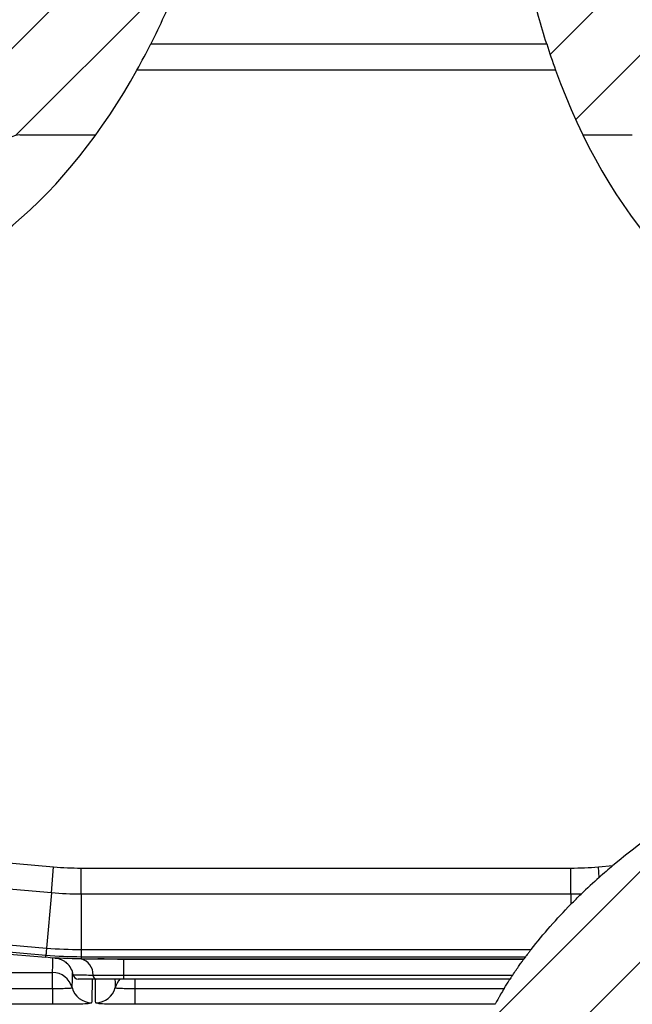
# Model space of a CAD drawing. Header units: millimetres. Extents: x 5 to 589, y 5 to 415.
# Tile 7 of 18: x 396 to 426, y 110 to 159. Entities that reach past the tile are written whole.
import ezdxf

# ---------------------------------------------------------------- set-up
doc = ezdxf.new("R2010")
doc.units = ezdxf.units.MM
doc.header["$PDSIZE"] = -1
doc.layers.add('QUOTE', color=1, linetype='Continuous')
doc.styles.add('SLDTEXTSTYLE0', font='TXT', dxfattribs={"width": 0.75})
doc.dimstyles.new('SLDDIMSTYLE2', dxfattribs={"dimtxt": 3.5, "dimasz": 6, "dimexe": 0, "dimexo": 0.0625, "dimgap": 0.875, "dimtad": 1, "dimdec": 1, "dimlfac": 2, "dimrnd": 1e-09, "dimzin": 12, "dimdsep": 46, "dimtxsty": 'SLDTEXTSTYLE0', "dimblk1": 'NONE', "dimsah": 1, "dimcen": 0, "dimadec": 0, "dimazin": 3, "dimtfac": 1, "dimtdec": 3, "dimtmove": 0, "dimatfit": 3, "dimldrblk": 'NONE', "dimfxl": 1, "dimfrac": 2, "dimtolj": 1, "dimtzin": 12, "dimarcsym": 0})

# ---------------------------------------------------------------- blocks, each defined once
blk = doc.blocks.new('_D_6')
at = {"layer": 'Defpoints', "color": 0}
for p in [(432.056, 111.221), (429.28, 106.413)]:
    blk.add_point(p, dxfattribs=at)
at = {"layer": 'QUOTE', "color": 0, "lineweight": -2}
for p, q in [((432.056, 111.221), (429.28, 106.413)), ((416.385, 84.079), (426.28, 101.217))]:
    blk.add_line(p, q, dxfattribs=at)
at = {"layer": 'QUOTE', "color": 0}
blk.add_solid([(425.414, 101.717), (427.146, 100.717), (429.28, 106.413)], dxfattribs=at)
at = {"layer": 'QUOTE', "color": 0, "insert": (413.034, 87.024), "char_height": 3.5, "attachment_point": 1, "rotation": 60, "style": 'SLDTEXTSTYLE0'}
blk.add_mtext('\\A1;∅11.1', dxfattribs=at)
blk = doc.blocks.new('_NONE')

msp = doc.modelspace()

# ---------------------------------------------------------------- hatches: boundary and pattern name
at = {"linetype": 'Continuous', "lineweight": 18}
h = msp.add_hatch(dxfattribs=at)
h.set_pattern_fill('ANSI31', style=0)
edge = h.paths.add_edge_path(flags=0)
edge.add_line((393.336, 173.817), (377.668, 173.817))
edge.add_arc((377.668, 165.317), 8.5, 90, 180)
edge.add_line((369.168, 165.317), (369.168, 160.339))
edge.add_spline(control_points=[(369.168, 160.339), (369.168, 160.293), (369.166, 160.248), (369.161, 160.202), (369.156, 160.155), (369.149, 160.109), (369.139, 160.063)], knot_values=[0.001354, 0.001354, 0.001354, 0.001354, 0.001626, 0.001626, 0.001626, 0.001907, 0.001907, 0.001907, 0.001907], weights=[1, 1, 1, 1, 1, 1, 1], degree=3, periodic=0)
edge.add_spline(control_points=[(369.139, 160.063), (370.742, 156.877), (372.793, 153.89), (375.097, 151.432)], knot_values=[0.166484, 0.166484, 0.166484, 0.166484, 0.238797, 0.238797, 0.238797, 0.238797], weights=[1, 1, 1, 1], degree=3, periodic=0)
edge.add_line((375.097, 151.432), (375.288, 151.432))
edge.add_spline(control_points=[(375.288, 151.432), (375.316, 151.432), (375.344, 151.433), (375.373, 151.435), (375.484, 151.445), (375.595, 151.473), (375.698, 151.518), (375.799, 151.563), (375.894, 151.626), (375.975, 151.702), (376.056, 151.778), (376.125, 151.869), (376.176, 151.967)], knot_values=[0, 0, 0, 0, 0.00017, 0.00017, 0.00017, 0.000849, 0.000849, 0.000849, 0.001524, 0.001524, 0.001524, 0.002198, 0.002198, 0.002198, 0.002198], weights=[1, 1, 1, 1, 1, 1, 1, 1, 1, 1, 1, 1, 1], degree=3, periodic=0)
edge.add_spline(control_points=[(376.176, 151.967), (376.181, 151.976), (376.186, 151.985), (376.19, 151.995), (376.208, 152.032), (376.224, 152.071), (376.237, 152.111)], knot_values=[0.004652, 0.004652, 0.004652, 0.004652, 0.004713, 0.004713, 0.004713, 0.004961, 0.004961, 0.004961, 0.004961], weights=[1, 1, 1, 1, 1, 1, 1], degree=3, periodic=0)
edge.add_ellipse((377.168, 151.679), major_axis=(0, 1.18), ratio=0.847323, start_angle=0, end_angle=68.5418, ccw=False)
edge.add_line((377.168, 152.859), (390.831, 152.859))
edge.add_ellipse((390.821, 151.679), major_axis=(-0.033, -1.18), ratio=0.847231, start_angle=91.8827, end_angle=181.3516, ccw=False)
edge.add_line((391.822, 151.69), (391.822, 150.197))
edge.add_ellipse((392.822, 150.214), major_axis=(-0.025, -1.414), ratio=0.707053, start_angle=271.4142, end_angle=360.7071)
edge.add_line((392.809, 148.8), (393.526, 148.8))
edge.add_ellipse((393.514, 150.214), major_axis=(0.025, -1.414), ratio=0.707053, start_angle=359.2929, end_angle=448.5858)
edge.add_line((394.514, 150.197), (394.514, 151.69))
edge.add_ellipse((395.514, 151.679), major_axis=(0.033, -1.18), ratio=0.847231, start_angle=178.6484, end_angle=268.1173, ccw=False)
edge.add_line((395.505, 152.859), (399.266, 152.859))
edge.add_spline(control_points=[(399.266, 152.859), (402.535, 157.368), (404.853, 163.234), (405.428, 168.817)], knot_values=[0.475924, 0.475924, 0.475924, 0.475924, 0.596653, 0.596653, 0.596653, 0.596653], weights=[1, 1, 1, 1], degree=3, periodic=0)
edge.add_line((405.428, 168.817), (402.195, 168.817))
edge.add_arc((402.195, 173.817), 5, 220, 270, ccw=False)
edge.add_line((398.365, 170.603), (397.167, 172.031))
edge.add_arc((393.336, 168.817), 5, 40, 90)
edge = h.paths.add_edge_path(flags=0)
edge.add_line((388.494, 162.09), (385.701, 165.607))
edge.add_arc((388.168, 167.567), 3.151, 28.9173, 218.4629, ccw=False)
edge.add_line((390.926, 169.091), (393.098, 165.159))
edge.add_arc((390.668, 163.817), 2.776, -141.5371, 28.9173, ccw=False)
edge = h.paths.add_edge_path(flags=0)
edge.add_line((378.067, 167.594), (380.817, 166.344))
edge.add_arc((379.668, 163.817), 2.776, -114.444, 65.556, ccw=False)
edge.add_line((378.519, 161.29), (375.769, 162.54))
edge.add_arc((376.918, 165.067), 2.776, 65.556, 245.556, ccw=False)
h = msp.add_hatch(dxfattribs=at)
h.set_pattern_fill('ANSI31', style=0)
edge = h.paths.add_edge_path(flags=0)
edge.add_line((424.169, 172.031), (422.971, 170.603))
edge.add_arc((419.141, 173.817), 5, 281.0835, 320, ccw=False)
edge.add_spline(control_points=[(420.102, 168.91), (419.733, 163.52), (421.04, 157.666), (423.386, 152.859)], knot_values=[0.077593, 0.077593, 0.077593, 0.077593, 0.194924, 0.194924, 0.194924, 0.194924], weights=[1, 1, 1, 1], degree=3, periodic=0)
edge.add_line((423.386, 152.859), (425.831, 152.859))
edge.add_ellipse((425.821, 151.679), major_axis=(-0.033, -1.18), ratio=0.847231, start_angle=91.8827, end_angle=181.3516, ccw=False)
edge.add_line((426.822, 151.69), (426.822, 150.197))
edge.add_ellipse((427.822, 150.214), major_axis=(-0.025, -1.414), ratio=0.707053, start_angle=271.4142, end_angle=360.7071)
edge.add_line((427.809, 148.8), (428.526, 148.8))
edge.add_ellipse((428.514, 150.214), major_axis=(0.025, -1.414), ratio=0.707053, start_angle=359.2929, end_angle=448.5858)
edge.add_line((429.514, 150.197), (429.514, 151.69))
edge.add_ellipse((430.514, 151.679), major_axis=(0.033, -1.18), ratio=0.847231, start_angle=178.6484, end_angle=268.1173, ccw=False)
edge.add_line((430.505, 152.859), (444.168, 152.859))
edge.add_ellipse((444.168, 151.679), major_axis=(0, -1.18), ratio=0.847323, start_angle=111.4582, end_angle=180, ccw=False)
edge.add_spline(control_points=[(445.099, 152.111), (445.112, 152.071), (445.127, 152.033), (445.145, 151.996), (445.15, 151.986), (445.155, 151.976), (445.159, 151.967)], knot_values=[0.002408, 0.002408, 0.002408, 0.002408, 0.002655, 0.002655, 0.002655, 0.002718, 0.002718, 0.002718, 0.002718], weights=[1, 1, 1, 1, 1, 1, 1], degree=3, periodic=0)
edge.add_spline(control_points=[(445.159, 151.967), (445.17, 151.946), (445.182, 151.925), (445.195, 151.905), (445.254, 151.809), (445.33, 151.723), (445.418, 151.653), (445.506, 151.582), (445.607, 151.526), (445.714, 151.488), (445.821, 151.451), (445.935, 151.432), (446.048, 151.432)], knot_values=[0, 0, 0, 0, 0.000143, 0.000143, 0.000143, 0.000825, 0.000825, 0.000825, 0.001513, 0.001513, 0.001513, 0.0022, 0.0022, 0.0022, 0.0022], weights=[1, 1, 1, 1, 1, 1, 1, 1, 1, 1, 1, 1, 1], degree=3, periodic=0)
edge.add_line((446.048, 151.432), (447.573, 151.432))
edge.add_spline(control_points=[(447.573, 151.432), (447.685, 151.432), (447.798, 151.413), (447.903, 151.376), (448.008, 151.339), (448.108, 151.283), (448.195, 151.214), (448.283, 151.144), (448.359, 151.058), (448.418, 150.964), (448.435, 150.937), (448.451, 150.909), (448.465, 150.881)], knot_values=[0, 0, 0, 0, 0.000669, 0.000669, 0.000669, 0.001338, 0.001338, 0.001338, 0.002008, 0.002008, 0.002008, 0.002196, 0.002196, 0.002196, 0.002196], weights=[1, 1, 1, 1, 1, 1, 1, 1, 1, 1, 1, 1, 1], degree=3, periodic=0)
edge.add_spline(control_points=[(448.465, 150.881), (450.458, 153.336), (452.256, 156.175), (453.717, 159.153)], knot_values=[0.469148, 0.469148, 0.469148, 0.469148, 0.535573, 0.535573, 0.535573, 0.535573], weights=[1, 1, 1, 1], degree=3, periodic=0)
edge.add_spline(control_points=[(453.717, 159.153), (453.534, 159.156), (453.351, 159.16), (453.168, 159.164)], knot_values=[0.033536, 0.033536, 0.033536, 0.033536, 0.034634, 0.034634, 0.034634, 0.034634], weights=[1, 1, 1, 1], degree=3, periodic=0)
edge.add_line((453.168, 159.164), (453.168, 159.049))
edge.add_spline(control_points=[(453.168, 159.049), (453.168, 159.052), (453.168, 159.056), (453.168, 159.06), (453.166, 159.074), (453.163, 159.087), (453.158, 159.1), (453.154, 159.111), (453.148, 159.122), (453.141, 159.132), (453.133, 159.141), (453.124, 159.15), (453.114, 159.156), (453.106, 159.161), (453.098, 159.164), (453.089, 159.167), (453.085, 159.168), (453.081, 159.169), (453.077, 159.169)], knot_values=[0.001144, 0.001144, 0.001144, 0.001144, 0.001167, 0.001167, 0.001167, 0.00125, 0.00125, 0.00125, 0.001323, 0.001323, 0.001323, 0.001396, 0.001396, 0.001396, 0.001449, 0.001449, 0.001449, 0.001474, 0.001474, 0.001474, 0.001474], weights=[1, 1, 1, 1, 1, 1, 1, 1, 1, 1, 1, 1, 1, 1, 1, 1, 1, 1, 1], degree=3, periodic=0)
edge.add_spline(control_points=[(453.077, 159.169), (453.042, 159.173), (453.008, 159.179), (452.974, 159.187), (452.883, 159.209), (452.795, 159.246), (452.715, 159.294), (452.63, 159.346), (452.551, 159.413), (452.484, 159.487), (452.407, 159.573), (452.343, 159.672), (452.294, 159.776), (452.236, 159.896), (452.198, 160.027), (452.18, 160.16), (452.172, 160.219), (452.168, 160.279), (452.168, 160.339)], knot_values=[0.008903, 0.008903, 0.008903, 0.008903, 0.009111, 0.009111, 0.009111, 0.009669, 0.009669, 0.009669, 0.010268, 0.010268, 0.010268, 0.010957, 0.010957, 0.010957, 0.011756, 0.011756, 0.011756, 0.012113, 0.012113, 0.012113, 0.012113], weights=[1, 1, 1, 1, 1, 1, 1, 1, 1, 1, 1, 1, 1, 1, 1, 1, 1, 1, 1], degree=3, periodic=0)
edge.add_line((452.168, 160.339), (452.168, 165.317))
edge.add_arc((443.668, 165.317), 8.5, 0, 90)
edge.add_line((443.668, 173.817), (427.999, 173.817))
edge.add_arc((427.999, 168.817), 5, 90, 140)
edge = h.paths.add_edge_path(flags=0)
edge.add_line((445.567, 162.54), (442.817, 161.29))
edge.add_arc((441.668, 163.817), 2.776, 114.444, 294.444, ccw=False)
edge.add_line((440.519, 166.344), (443.269, 167.594))
edge.add_arc((444.418, 165.067), 2.776, -65.556, 114.444, ccw=False)
edge = h.paths.add_edge_path(flags=0)
edge.add_line((435.635, 165.607), (432.841, 162.09))
edge.add_arc((430.668, 163.817), 2.776, 151.0827, 321.5371, ccw=False)
edge.add_line((428.238, 165.159), (430.41, 169.091))
edge.add_arc((433.168, 167.567), 3.151, -38.4629, 151.0827, ccw=False)
h = msp.add_hatch(dxfattribs=at)
h.set_pattern_fill('ANSI31', style=0)
edge = h.paths.add_edge_path(flags=0)
edge.add_arc((419.141, 98.817), 5, 40, 90, ccw=False)
edge.add_line((422.971, 102.031), (424.169, 100.603))
edge.add_arc((427.999, 103.817), 5, 220, 270)
edge.add_line((427.999, 98.817), (443.668, 98.817))
edge.add_arc((443.668, 107.317), 8.5, 270, 360)
edge.add_line((452.168, 107.317), (452.168, 112.295))
edge.add_spline(control_points=[(452.168, 112.295), (452.168, 112.385), (452.177, 112.475), (452.195, 112.562), (452.221, 112.689), (452.266, 112.814), (452.329, 112.927), (452.333, 112.935), (452.337, 112.942), (452.342, 112.95)], knot_values=[0.010937, 0.010937, 0.010937, 0.010937, 0.011482, 0.011482, 0.011482, 0.01227, 0.01227, 0.01227, 0.012322, 0.012322, 0.012322, 0.012322], weights=[1, 1, 1, 1, 1, 1, 1, 1, 1, 1], degree=3, periodic=0)
edge.add_spline(control_points=[(452.342, 112.95), (451.227, 116.364), (449.358, 119.371), (446.829, 121.202)], knot_values=[0.453914, 0.453914, 0.453914, 0.453914, 0.547667, 0.547667, 0.547667, 0.547667], weights=[1, 1, 1, 1], degree=3, periodic=0)
edge.add_line((446.829, 121.202), (446.048, 121.202))
edge.add_spline(control_points=[(446.048, 121.202), (445.935, 121.202), (445.821, 121.183), (445.714, 121.145), (445.607, 121.108), (445.506, 121.052), (445.418, 120.981), (445.33, 120.911), (445.254, 120.824), (445.195, 120.729), (445.182, 120.709), (445.17, 120.688), (445.159, 120.667)], knot_values=[0, 0, 0, 0, 0.000678, 0.000678, 0.000678, 0.001356, 0.001356, 0.001356, 0.002029, 0.002029, 0.002029, 0.00217, 0.00217, 0.00217, 0.00217], weights=[1, 1, 1, 1, 1, 1, 1, 1, 1, 1, 1, 1, 1], degree=3, periodic=0)
edge.add_spline(control_points=[(445.159, 120.667), (445.155, 120.657), (445.15, 120.648), (445.145, 120.638), (445.127, 120.601), (445.112, 120.563), (445.099, 120.523)], knot_values=[0.004691, 0.004691, 0.004691, 0.004691, 0.004754, 0.004754, 0.004754, 0.005, 0.005, 0.005, 0.005], weights=[1, 1, 1, 1, 1, 1, 1], degree=3, periodic=0)
edge.add_ellipse((444.168, 120.955), major_axis=(0, -1.18), ratio=0.847323, start_angle=0, end_angle=68.5418, ccw=False)
edge.add_line((444.168, 119.775), (430.505, 119.775))
edge.add_ellipse((430.514, 120.955), major_axis=(-0.033, -1.18), ratio=0.847231, start_angle=-41.0078, end_angle=1.3516, ccw=False)
edge.add_spline(control_points=[(429.834, 120.083), (422.98, 116.299), (417.202, 109.668), (417.43, 103.817)], knot_values=[0.710842, 0.710842, 0.710842, 0.710842, 0.899807, 0.899807, 0.899807, 0.899807], weights=[1, 1, 1, 1], degree=3, periodic=0)
edge.add_line((417.43, 103.817), (419.141, 103.817))
edge = h.paths.add_edge_path(flags=0)
edge.add_arc((430.668, 108.817), 2.776, 38.4629, 208.9173, ccw=False)
edge.add_line((432.841, 110.544), (435.635, 107.027))
edge.add_arc((433.168, 105.067), 3.151, -151.0827, 38.4629, ccw=False)
edge.add_line((430.41, 103.543), (428.238, 107.475))
edge = h.paths.add_edge_path(flags=0)
edge.add_arc((441.668, 108.817), 2.776, 65.556, 245.556, ccw=False)
edge.add_line((442.817, 111.344), (445.567, 110.094))
edge.add_arc((444.418, 107.567), 2.776, -114.444, 65.556, ccw=False)
edge.add_line((443.269, 105.04), (440.519, 106.29))

# ---------------------------------------------------------------- linework, layer by layer
at = {"color": 7}
for p, q in [((401.994, 157.366), (421.592, 157.366)), ((422.03, 156.072), (401.309, 156.072)), ((395.505, 152.859), (399.266, 152.859)), ((423.386, 152.859), (425.831, 152.859)), ((385.659, 117.63), (397.186, 116.621)), ((397.073, 115.332), (397.186, 116.621)), ((398.545, 116.562), (422.791, 116.562)), ((398.545, 115.268), (398.545, 116.562)), ((422.791, 115.268), (422.791, 116.562)), ((424.15, 116.621), (424.872, 116.685)), ((424.196, 116.102), (424.15, 116.621)), ((397.073, 115.332), (385.218, 116.369)), ((397.073, 115.332), (396.834, 112.604)), ((422.791, 115.268), (398.545, 115.268)), ((398.545, 115.268), (398.545, 112.529)), ((422.791, 115.268), (422.791, 114.769)), ((384.979, 113.641), (396.834, 112.604)), ((384.853, 113.188), (396.798, 112.143)), ((396.802, 112.235), (384.947, 113.272)), ((396.798, 112.143), (396.799, 112.143)), ((396.799, 112.143), (396.803, 112.235)), ((396.834, 112.604), (396.802, 112.235)), ((396.803, 112.235), (396.802, 112.235)), ((396.834, 112.604), (396.835, 112.604)), ((398.545, 112.159), (398.541, 112.067)), ((398.545, 112.529), (398.545, 112.529)), ((398.545, 112.529), (420.822, 112.529)), ((398.545, 112.529), (398.545, 112.159)), ((398.545, 112.159), (398.545, 112.159)), ((420.541, 112.159), (398.545, 112.159)), ((420.473, 112.067), (420.541, 112.159)), ((398.541, 112.067), (399.369, 112.067)), ((398.541, 112.067), (398.541, 112.067)), ((399.369, 112.067), (420.473, 112.067)), ((420.45, 112.035), (400.668, 112.035)), ((400.668, 111.267), (400.668, 112.035)), ((377.283, 111.393), (397.13, 111.393)), ((397.13, 110.606), (397.13, 111.393)), ((399.137, 111.267), (400.668, 111.267)), ((400.668, 111.267), (419.912, 111.267)), ((400.668, 111.067), (400.668, 111.267)), ((400.668, 111.067), (399.285, 111.067)), ((419.78, 111.067), (400.668, 111.067)), ((401.206, 111.067), (401.206, 110.606)), ((376.319, 110.606), (397.13, 110.606)), ((397.13, 110.606), (397.13, 109.817)), ((401.206, 110.606), (401.206, 109.817)), ((401.206, 110.606), (419.49, 110.606)), ((397.13, 109.817), (376.269, 109.817)), ((419.034, 109.817), (401.206, 109.817))]:
    msp.add_line(p, q, dxfattribs=at)
at = {"color": 7, "flags": 128}
for points in [[(396.835, 112.604), (396.828, 112.529), (396.822, 112.46), (396.817, 112.397), (396.812, 112.343), (396.808, 112.299), (396.805, 112.265), (396.803, 112.244), (396.803, 112.235)], [(398.545, 112.529), (398.545, 112.454), (398.545, 112.384), (398.545, 112.322), (398.545, 112.267), (398.545, 112.223), (398.545, 112.189), (398.545, 112.168), (398.545, 112.159)]]:
    msp.add_lwpolyline(points, dxfattribs=at)
at = {"color": 7}
for centre, radius, start, end in [((397.168, 111.112), 1, 9.4416, 48.5904), ((398.35, 111.303), 0.787, 357.3651, 75.9495), ((397.13, 110.392), 1, 14.5845, 90.0188), ((398.401, 111.317), 0.25, 189.4416, 270), ((399.333, 111.258), 0.197, 177.3651, 255.9495), ((401.203, 110.394), 0.997, 137.5541, 165.4736), ((399.066, 110.896), 1, 194.5827, 270.0174), ((399.27, 110.896), 1, 269.9826, 345.4173)]:
    msp.add_arc(centre, radius, start, end, dxfattribs=at)
for centre, major_axis, ratio, start_param, end_param in [((395.514, 151.679), (0.033, -1.18), 0.847231, 3.118002, 4.67953), ((396.242, 136.317), (-0.87, 25), 0.010326, 3.21901, 3.38987)]:
    msp.add_ellipse(centre, major_axis=major_axis, ratio=ratio, start_param=start_param, end_param=end_param, dxfattribs=at)
for points in [[(403.227, 160.105), (402.855, 159.175), (402.445, 158.262), (401.994, 157.366)], [(421.592, 157.366), (421.306, 158.269), (421.058, 159.182), (420.849, 160.105)], [(401.309, 156.072), (401.55, 156.504), (401.778, 156.936), (401.994, 157.366)], [(421.592, 157.366), (421.727, 156.939), (421.873, 156.507), (422.03, 156.072)], [(436.113, 122.611), (432.207, 121.633), (428.182, 119.453), (424.872, 116.685)], [(397.186, 116.621), (397.638, 116.582), (398.091, 116.562), (398.545, 116.562)], [(422.791, 116.562), (423.244, 116.562), (423.698, 116.582), (424.15, 116.621)], [(424.872, 116.685), (424.644, 116.493), (424.418, 116.299), (424.196, 116.102)], [(424.196, 116.102), (423.89, 115.831), (423.593, 115.555), (423.303, 115.276)], [(398.545, 115.268), (398.054, 115.268), (397.563, 115.289), (397.073, 115.332)], [(423.303, 115.276), (423.132, 115.271), (422.961, 115.268), (422.791, 115.268)], [(422.791, 114.769), (422.959, 114.94), (423.13, 115.109), (423.303, 115.276)], [(420.822, 112.529), (421.432, 113.314), (422.091, 114.058), (422.791, 114.769)], [(398.541, 112.067), (397.959, 112.067), (397.378, 112.092), (396.799, 112.143)], [(398.545, 112.159), (397.963, 112.159), (397.382, 112.184), (396.803, 112.235)], [(396.835, 112.604), (397.403, 112.554), (397.974, 112.529), (398.545, 112.529)], [(420.473, 112.067), (420.465, 112.056), (420.457, 112.046), (420.45, 112.035)]]:
    msp.add_open_spline(points, degree=3, dxfattribs=at)
for points, knots in [([(384.808, 145.275), (385.738, 145.076), (392.002, 144.535), (397.92, 149.986), (401.309, 156.072)], [0.331497, 0.331497, 0.331497, 0.331497, 0.3569935, 0.5029416, 0.5029416, 0.5029416, 0.5029416]), ([(422.03, 156.072), (424.584, 148.995), (429.927, 142.542), (435.987, 142.684), (436.673, 142.776)], [0.1698312, 0.1698312, 0.1698312, 0.1698312, 0.3299563, 0.3502328, 0.3502328, 0.3502328, 0.3502328]), ([(420.822, 112.529), (420.787, 112.483), (420.753, 112.439), (420.689, 112.356), (420.659, 112.316), (420.606, 112.246), (420.584, 112.217), (420.552, 112.174), (420.542, 112.161), (420.541, 112.159)], [0, 0, 0, 0, 0.25, 0.25, 0.5, 0.5, 0.75, 0.75, 1, 1, 1, 1]), ([(397.267, 112.108), (397.337, 112.103), (397.406, 112.091), (397.527, 112.056), (397.581, 112.033), (397.671, 111.984), (397.708, 111.959), (397.774, 111.91), (397.803, 111.885), (397.829, 111.862)], [0, 0, 0, 0, 0.25, 0.25, 0.5, 0.5, 0.75, 0.75, 1, 1, 1, 1]), ([(400.668, 112.035), (400.45, 112.035), (400.233, 112.042), (399.906, 112.054), (399.797, 112.058), (399.58, 112.065), (399.475, 112.067), (399.369, 112.067)], [0, 0, 0, 0, 0.5, 0.5, 0.75, 0.75, 1, 1, 1, 1]), ([(419.912, 111.267), (419.969, 111.353), (420.025, 111.435), (420.133, 111.593), (420.186, 111.669), (420.283, 111.805), (420.327, 111.867), (420.401, 111.97), (420.431, 112.009), (420.45, 112.035)], [0, 0, 0, 0, 0.25, 0.25, 0.5, 0.5, 0.75, 0.75, 1, 1, 1, 1]), ([(398.098, 110.644), (398.105, 110.741), (398.115, 110.878), (398.115, 111.263), (398.116, 111.377)], [0, 0, 0, 0, 0.702457, 1, 1, 1, 1]), ([(398.154, 111.276), (398.154, 111.276), (398.176, 111.276), (398.262, 111.274), (398.327, 111.273), (398.497, 111.271), (398.6, 111.269), (398.843, 111.268), (398.983, 111.267), (399.137, 111.267)], [0, 0, 0, 0, 0.25, 0.25, 0.5, 0.5, 0.75, 0.75, 1, 1, 1, 1]), ([(419.912, 111.267), (419.895, 111.241), (419.878, 111.217), (419.848, 111.17), (419.833, 111.148), (419.796, 111.092), (419.78, 111.067), (419.78, 111.067)], [0, 0, 0, 0, 0.25, 0.25, 0.5, 0.5, 1, 1, 1, 1]), ([(399.285, 111.067), (399.147, 111.067), (399.021, 111.067), (398.802, 111.067), (398.709, 111.067), (398.556, 111.067), (398.498, 111.067), (398.421, 111.067), (398.401, 111.067), (398.401, 111.067)], [0, 0, 0, 0, 0.25, 0.25, 0.5, 0.5, 0.75, 0.75, 1, 1, 1, 1]), ([(399.086, 111.067), (399.086, 110.79), (399.085, 110.223), (399.073, 110.007), (399.066, 109.896)], [0, 0, 0, 0, 0.488816, 1, 1, 1, 1]), ([(399.27, 109.896), (399.263, 110.007), (399.251, 110.223), (399.25, 110.79), (399.25, 111.067)], [0, 0, 0, 0, 0.511184, 1, 1, 1, 1]), ([(400.222, 111.067), (400.222, 111.063), (400.223, 110.806), (400.23, 110.724), (400.238, 110.644)], [0, 0, 0, 0, 0.014572, 1, 1, 1, 1]), ([(419.49, 110.606), (419.58, 110.752), (419.686, 110.924), (419.765, 111.044), (419.777, 111.062)], [0, 0, 0, 0, 0.853225, 1, 1, 1, 1]), ([(397.13, 110.606), (397.193, 110.606), (397.255, 110.606), (397.378, 110.606), (397.439, 110.606), (397.555, 110.607), (397.611, 110.607), (397.716, 110.608), (397.765, 110.609), (397.855, 110.611), (397.896, 110.612), (397.967, 110.616), (397.997, 110.618), (398.046, 110.624), (398.065, 110.627), (398.091, 110.635), (398.098, 110.639), (398.098, 110.644)], [0, 0, 0, 0, 0.125, 0.125, 0.25, 0.25, 0.375, 0.375, 0.5, 0.5, 0.625, 0.625, 0.75, 0.75, 0.875, 0.875, 1, 1, 1, 1]), ([(400.238, 110.644), (400.238, 110.639), (400.245, 110.635), (400.271, 110.627), (400.29, 110.624), (400.339, 110.618), (400.369, 110.616), (400.44, 110.612), (400.481, 110.611), (400.571, 110.609), (400.621, 110.608), (400.725, 110.607), (400.781, 110.607), (400.897, 110.606), (400.958, 110.606), (401.081, 110.606), (401.143, 110.606), (401.206, 110.606)], [0, 0, 0, 0, 0.125, 0.125, 0.25, 0.25, 0.375, 0.375, 0.5, 0.5, 0.625, 0.625, 0.75, 0.75, 0.875, 0.875, 1, 1, 1, 1]), ([(419.49, 110.606), (419.427, 110.504), (419.369, 110.406), (419.287, 110.266), (419.261, 110.221), (419.212, 110.136), (419.19, 110.097), (419.148, 110.023), (419.129, 109.989), (419.096, 109.929), (419.082, 109.904), (419.059, 109.862), (419.05, 109.845), (419.038, 109.823), (419.034, 109.817), (419.034, 109.817)], [0, 0, 0, 0, 0.25, 0.25, 0.375, 0.375, 0.5, 0.5, 0.625, 0.625, 0.75, 0.75, 0.875, 0.875, 1, 1, 1, 1]), ([(397.766, 109.818), (397.762, 109.818), (397.574, 109.816), (397.349, 109.817), (397.13, 109.817)], [0, 0, 0, 0, 0.022506, 1, 1, 1, 1]), ([(399.066, 109.896), (399.066, 109.896), (399.065, 109.879), (398.989, 109.85), (398.702, 109.83), (398.295, 109.82), (397.964, 109.818), (397.766, 109.818)], [0, 0, 0, 0, 0.000446, 0.276016, 0.549351, 0.731696, 1, 1, 1, 1]), ([(400.53, 109.818), (400.341, 109.819), (400.027, 109.82), (399.637, 109.83), (399.339, 109.849), (399.293, 109.88), (399.27, 109.896)], [0, 0, 0, 0, 0.262971, 0.436915, 0.71383, 1, 1, 1, 1]), ([(401.206, 109.817), (400.994, 109.817), (400.775, 109.817), (400.556, 109.818), (400.541, 109.818), (400.53, 109.818)], [0, 0, 0, 0, 0.921593, 0.947139, 1, 1, 1, 1])]:
    msp.add_open_spline(points, degree=3, knots=knots, dxfattribs=at)

# ---------------------------------------------------------------- dimensions: what is measured, and where the dimension line sits
at = {"layer": 'QUOTE'}
dim = msp.add_diameter_dim_2p(p1=(432.056, 111.221), p2=(429.28, 106.413), dimstyle='SLDDIMSTYLE2', dxfattribs=at)
dim.commit()
dim.dimension.update_dxf_attribs({"geometry": '_D_6', "text_midpoint": (418.792, 88.247), "dimtype": 163})

doc.saveas('drawing.dxf')
